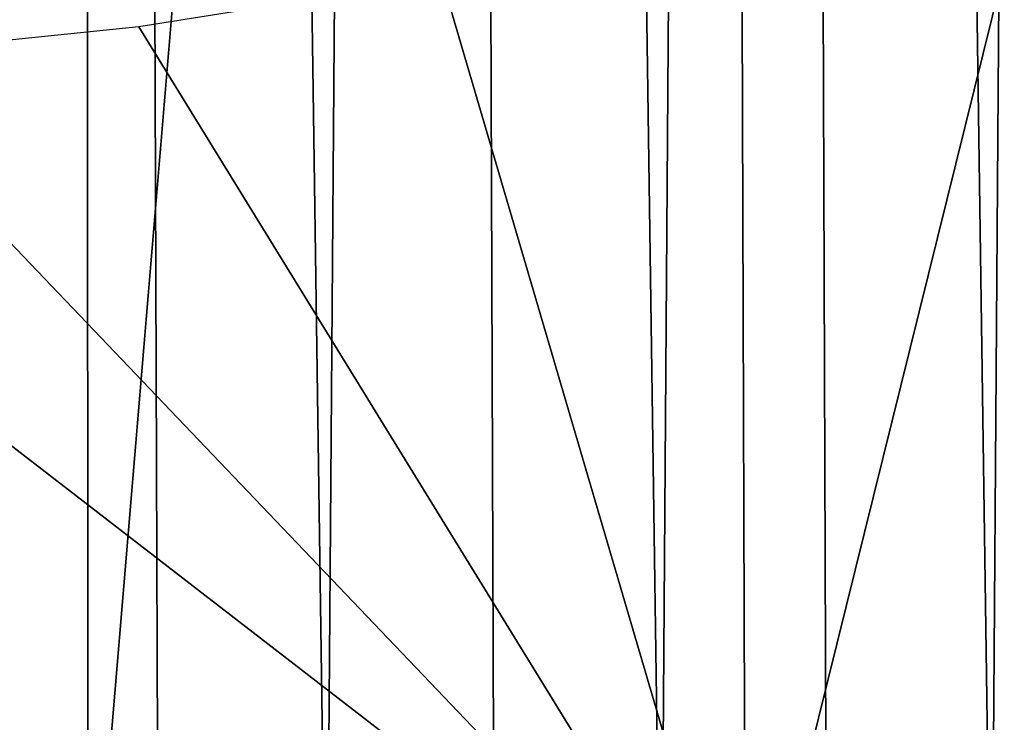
# Model space of a CAD drawing. Header units: millimetres. Extents: x -46 to 46, y -9 to 3208.
# Tile 93 of 256: x 0.739 to 1.976, y -8.118 to -7.235. Entities that reach past the tile are written whole.
import ezdxf

# ---------------------------------------------------------------- set-up
doc = ezdxf.new("R2010")
doc.units = ezdxf.units.MM
doc.header["$LTSCALE"] = 65.185185
for name, color, linetype in [('15', 7, 'CONTINUOUS'), ('3', 7, 'CONTINUOUS'), ('4', 7, 'CONTINUOUS')]:
    doc.layers.add(name, color=color, linetype=linetype)

msp = doc.modelspace()

# ---------------------------------------------------------------- linework, layer by layer
at = {"layer": '15', "color": 254, "linetype": 'Continuous', "true_color": 0xd6fabd}
for points in [[(0.425, 10.8, 65.4879), (0.7008, -8.5, 65.4672), (0.8486, 10.8, 65.4518), (0.425, 10.8, 65.4879)], [(0.7008, -8.5, 65.4672), (0.913, -8.5, 65.4442), (0.8486, 10.8, 65.4518), (0.7008, -8.5, 65.4672)], [(0.913, -8.5, 65.4442), (1.1245, -8.5, 65.4152), (0.8486, 10.8, 65.4518), (0.913, -8.5, 65.4442)], [(0.8486, 10.8, 65.4518), (1.1245, -8.5, 65.4152), (1.2695, 10.8, 65.3918), (0.8486, 10.8, 65.4518)], [(1.1245, -8.5, 65.4152), (1.3351, -8.5, 65.3802), (1.2695, 10.8, 65.3918), (1.1245, -8.5, 65.4152)], [(1.3351, -8.5, 65.3802), (1.5445, -8.5, 65.3392), (1.2695, 10.8, 65.3918), (1.3351, -8.5, 65.3802)], [(1.2695, 10.8, 65.3918), (1.5445, -8.5, 65.3392), (1.6863, 10.8, 65.308), (1.2695, 10.8, 65.3918)], [(1.5445, -8.5, 65.3392), (1.7528, -8.5, 65.2923), (1.6863, 10.8, 65.308), (1.5445, -8.5, 65.3392)], [(1.7528, -8.5, 65.2923), (1.9596, -8.5, 65.2395), (1.6863, 10.8, 65.308), (1.7528, -8.5, 65.2923)], [(1.6863, 10.8, 65.308), (1.9596, -8.5, 65.2395), (2.0977, 10.8, 65.2007), (1.6863, 10.8, 65.308)], [(1.9596, -8.5, 65.2395), (2.1648, -8.5, 65.1808), (2.0977, 10.8, 65.2007), (1.9596, -8.5, 65.2395)]]:
    msp.add_3dface(points, dxfattribs=at)
at = {"layer": '3', "color": 254, "linetype": 'Continuous', "true_color": 0xd6fabd}
for points in [[(0.8247, -8.4826, -45.6729), (-0.8247, -8.4826, -45.6729), (0.8126, 10.7105, -45.0028), (0.8247, -8.4826, -45.6729)], [(0.8126, 10.7105, -45.0028), (-0.8247, -8.4826, -45.6729), (-0.8126, 10.7105, -45.0028), (0.8126, 10.7105, -45.0028)], [(2.4368, 10.7105, -44.9441), (0.8247, -8.4826, -45.6729), (0.8126, 10.7105, -45.0028), (2.4368, 10.7105, -44.9441)], [(2.4731, -8.4826, -45.6134), (0.8247, -8.4826, -45.6729), (2.4368, 10.7105, -44.9441), (2.4731, -8.4826, -45.6134)]]:
    msp.add_3dface(points, dxfattribs=at)
at = {"layer": '4', "color": 254, "linetype": 'Continuous', "true_color": 0xd6fabd}
for points in [[(2.0182, -6.9985, 45.5839), (1.6461, -7.1017, 45.6024), (1.6508, -8.4826, 45.6505), (2.0182, -6.9985, 45.5839)], [(3.2791, -8.4826, 45.5625), (2.0182, -6.9985, 45.5839), (1.6508, -8.4826, 45.6505), (3.2791, -8.4826, 45.5625)], [(1.6461, -7.1017, 45.6024), (1.2692, -7.1837, 45.6173), (1.6508, -8.4826, 45.6505), (1.6461, -7.1017, 45.6024)], [(1.2692, -7.1837, 45.6173), (0.8885, -7.2444, 45.6285), (1.6508, -8.4826, 45.6505), (1.2692, -7.1837, 45.6173)], [(0.8885, -7.2444, 45.6285), (0.5053, -7.2836, 45.6357), (1.6508, -8.4826, 45.6505), (0.8885, -7.2444, 45.6285)], [(0.5053, -7.2836, 45.6357), (0.1205, -7.3011, 45.6389), (1.6508, -8.4826, 45.6505), (0.5053, -7.2836, 45.6357)], [(1.6508, -8.4826, 45.6505), (0.1205, -7.3011, 45.6389), (0.0204, -8.4826, 45.6803), (1.6508, -8.4826, 45.6505)]]:
    msp.add_3dface(points, dxfattribs=at)

doc.saveas('drawing.dxf')
